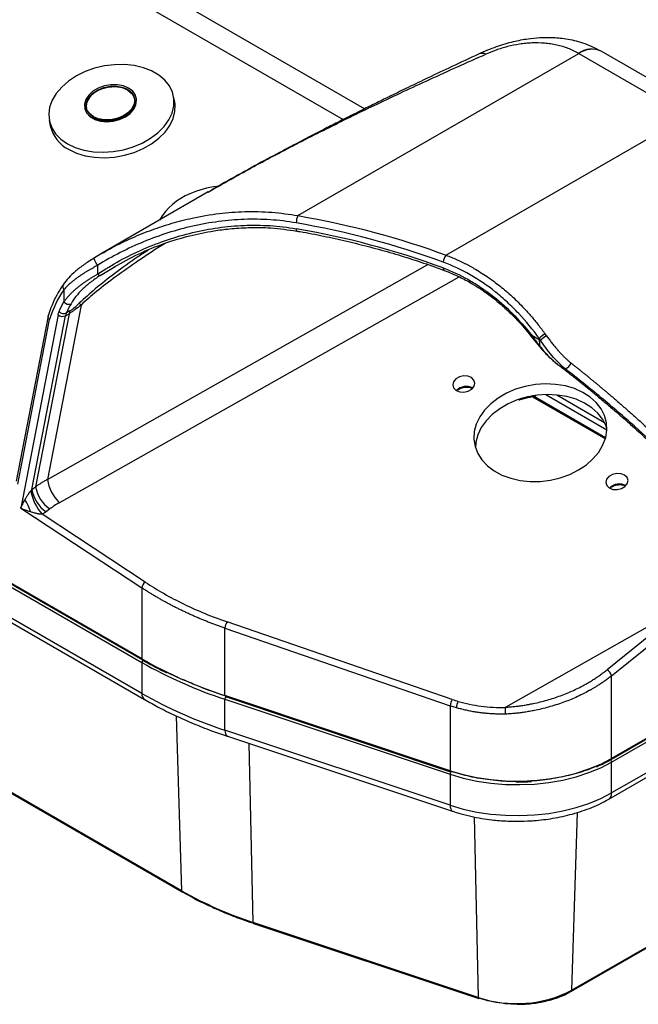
# Model space of a CAD drawing. Header units: millimetres. Extents: x 32 to 1437, y 32 to 1048.
# Tile 19 of 21: x 1135 to 1274, y 654 to 875. Entities that reach past the tile are written whole.
import ezdxf

# ---------------------------------------------------------------- set-up
doc = ezdxf.new("R2010")
doc.units = ezdxf.units.MM
doc.header["$LTSCALE"] = 5

msp = doc.modelspace()

# ---------------------------------------------------------------- linework, layer by layer
for p, q in [((1212.304192, 854.673218), (1083.848035, 928.829379)), ((1077.461691, 927.375178), (1207.537738, 852.283874)), ((1197.337333, 830.723097), (1260.354478, 867.10212)), ((1260.354478, 867.10212), (1260.376029, 867.089707)), ((1260.376029, 867.089707), (1284.685944, 853.055892)), ((1289.685537, 853.550973), (1265.375623, 867.584788)), ((1159.147387, 858.934854), (1160.229999, 857.96477)), ((1161.127523, 856.967495), (1161.099788, 857.111621)), ((1169.721743, 856.229927), (1169.485995, 857.454996)), ((1149.512388, 854.881786), (1149.540123, 854.73766)), ((1284.685944, 853.055892), (1230.604061, 821.835086)), ((1141.597677, 852.088274), (1141.833424, 850.863205)), ((1162.369756, 731.280057), (959.923281, 848.149919)), ((959.923281, 847.333378), (1162.369756, 730.463516)), ((960.026855, 847.920997), (1162.47333, 731.051134)), ((1162.369756, 723.522919), (959.923281, 840.392781)), ((960.544724, 839.019247), (1162.991198, 722.149385)), ((1177.233115, 836.023601), (1153.494518, 822.319601)), ((1177.245085, 836.002349), (1178.004184, 836.433906)), ((1153.8356, 822.515277), (1151.717938, 821.226484)), ((1153.512489, 822.288278), (1153.83069, 822.470325)), ((1141.171705, 771.516801), (1226.465263, 819.738582)), ((1152.46039, 817.62602), (1152.46039, 819.57758)), ((1153.039438, 817.305641), (1156.356287, 819.331871)), ((1143.83423, 766.300846), (1233.509474, 816.999869)), ((1144.874538, 814.084702), (1144.874538, 811.341507)), ((1148.725486, 810.662014), (1141.171705, 771.516801)), ((1146.031158, 808.719889), (1138.535628, 769.876547)), ((1145.238492, 808.262293), (1146.031158, 808.719889)), ((1146.223995, 809.347845), (1145.43133, 808.890249)), ((1141.347907, 808.195665), (1134.203544, 771.172139)), ((1134.533279, 770.454927), (1141.663239, 807.403814)), ((1143.557993, 808.445358), (1135.190422, 765.082916)), ((1137.709285, 769.244425), (1145.238492, 808.262293)), ((1249.604825, 803.701485), (1251.526658, 801.336926)), ((1251.480471, 803.161845), (1251.480471, 802.914509)), ((1251.480471, 803.161845), (1251.786512, 802.737835)), ((1251.786512, 802.737835), (1251.480471, 802.914509)), ((1171.28535, 679.254814), (968.838875, 796.124677)), ((968.942233, 795.909878), (1171.388708, 679.040016)), ((1257.330942, 796.330075), (1255.68873, 797.278104)), ((1249.940692, 790.098676), (1266.305131, 780.651686)), ((1266.37077, 780.884402), (1250.225756, 790.204721)), ((1250.230273, 790.26661), (1250.694191, 790.339623)), ((1252.996958, 790.564638), (1266.65032, 782.68272)), ((1255.412103, 790.476764), (1266.114693, 784.29829)), ((1137.709285, 769.244425), (1138.535628, 769.876547)), ((1135.190422, 765.082916), (1162.369756, 747.195272)), ((1141.708539, 764.901429), (1140.882195, 764.269308)), ((1163.098382, 748.504742), (1139.996635, 763.708787)), ((1162.369756, 747.195272), (1162.369756, 731.280057)), ((1267.613752, 708.716867), (1329.743522, 744.583619)), ((1329.847096, 744.812542), (1267.717326, 708.945789)), ((1267.717326, 708.129248), (1329.847096, 743.996001)), ((1181.009367, 738.155539), (1231.504122, 720.753978)), ((1181.009367, 723.023298), (1181.009367, 738.155539)), ((1231.98422, 722.173539), (1181.489464, 739.5751)), ((1277.933403, 739.633286), (1243.981229, 720.438)), ((1278.73906, 738.567069), (1266.702388, 728.838546)), ((1267.095884, 699.815117), (1329.225653, 735.68187)), ((1267.717326, 727.483946), (1279.753998, 737.21247)), ((1329.847096, 737.055404), (1267.717326, 701.188652)), ((1162.369756, 730.463516), (1162.369756, 723.522919)), ((1162.47333, 731.051134), (1162.482745, 731.046094)), ((1267.717326, 708.945789), (1267.717326, 727.483946)), ((1231.504122, 706.193536), (1181.009367, 723.023298)), ((1181.101268, 722.798924), (1231.596024, 705.969162)), ((1181.009367, 722.206757), (1231.504122, 705.376995)), ((1181.009367, 715.26616), (1181.009367, 722.206757)), ((1231.504122, 720.753978), (1231.504122, 706.193536)), ((1170.078222, 718.475363), (1171.28535, 679.254814)), ((1231.504122, 698.436398), (1181.009367, 715.26616)), ((1181.560776, 713.919917), (1232.055532, 697.090155)), ((1187.313643, 672.154786), (1186.436561, 712.294831)), ((1267.717326, 701.188652), (1267.717326, 708.129248)), ((1231.504122, 705.376995), (1231.504122, 698.436398)), ((1246.232238, 703.668987), (1246.504122, 703.661923)), ((1236.923751, 695.811358), (1237.808399, 655.325025)), ((1258.698374, 656.705748), (1329.313425, 697.47095)), ((1329.416783, 697.685748), (1258.801732, 656.920547)), ((1258.801732, 656.920547), (1260.029397, 696.808378)), ((1171.408171, 679.051543), (1173.763995, 677.727253)), ((1187.217291, 672.029297), (1187.420849, 671.959978)), ((1237.808399, 655.325025), (1187.313643, 672.154786)), ((1187.405393, 671.944509), (1237.900148, 655.114747)), ((1257.744919, 656.202848), (1258.686992, 656.712853))]:
    msp.add_line(p, q)
at = {"flags": 128}
for points in [[(1145.695907, 846.813758), (1147.434086, 845.986987), (1149.382251, 845.387734), (1151.489946, 845.031518), (1153.702582, 844.927567), (1155.962855, 845.078572), (1158.212223, 845.480622), (1160.39243, 846.123304), (1162.447008, 846.989974), (1164.322747, 848.058184), (1165.971064, 849.300269), (1167.34927, 850.68406), (1168.42167, 852.173717), (1169.160489, 853.730659), (1169.546591, 855.314561), (1169.569978, 856.884402), (1169.230044, 858.399523), (1168.535592, 859.820684), (1167.504608, 861.111077), (1166.163795, 862.237282), (1164.547879, 863.170131), (1162.698711, 863.885462), (1160.664184, 864.364751), (1158.49699, 864.595583), (1156.25326, 864.57198), (1153.991104, 864.294553), (1151.769111, 863.770487), (1149.64483, 863.013356), (1147.673279, 862.042769), (1145.905518, 860.883863), (1144.387334, 859.566653), (1143.158045, 858.125255), (1142.249489, 856.597001), (1141.685199, 855.02147), (1141.479788, 853.439468), (1141.638577, 851.891969), (1142.157453, 850.419052), (1143.022977, 849.058864), (1144.212733, 847.846634), (1145.695907, 846.813758)], [(1159.397002, 859.303145), (1158.230962, 859.798213), (1156.881141, 860.054418), (1155.432354, 860.055662), (1153.975632, 859.801866), (1152.602509, 859.308978), (1151.399261, 858.607968), (1150.441494, 857.742883), (1149.789387, 856.768078), (1149.483914, 855.744805), (1149.54427, 854.73736), (1149.966663, 853.809044), (1150.724551, 853.018187), (1151.770314, 852.414481), (1153.038242, 852.035859), (1154.448668, 851.906112), (1155.912969, 852.033391), (1157.339137, 852.4097), (1158.637561, 853.011394), (1159.726656, 853.800665), (1160.537991, 854.727922), (1161.020587, 855.734901), (1161.144119, 856.75833), (1160.900826, 857.733903), (1160.305995, 858.600322), (1159.397002, 859.303145)], [(1159.119652, 859.07898), (1159.996278, 858.392873), (1160.553275, 857.543472), (1160.752685, 856.588661), (1160.580919, 855.593509), (1160.049681, 854.625834), (1159.195175, 853.751581), (1158.075635, 853.03033), (1156.767355, 852.511233), (1155.359491, 852.229664), (1153.947989, 852.204813), (1152.629038, 852.438373), (1151.492524, 852.914427), (1150.615899, 853.600534), (1150.058901, 854.449935), (1149.859491, 855.404746), (1150.031258, 856.399898), (1150.562495, 857.367573), (1151.417001, 858.241826), (1152.536541, 858.963077), (1153.844822, 859.482175), (1155.252685, 859.763743), (1156.664188, 859.788594), (1157.983138, 859.555034), (1159.119652, 859.07898)], [(1159.147387, 858.934854), (1158.010873, 859.410908), (1156.691923, 859.644468), (1155.28042, 859.619617), (1153.872557, 859.338049), (1152.564276, 858.818951), (1151.444736, 858.0977), (1150.59023, 857.223448), (1150.058993, 856.255773), (1149.887226, 855.260621), (1149.932916, 854.813248)], [(1145.931655, 845.588689), (1147.669833, 844.761918), (1149.617998, 844.162665), (1151.725693, 843.806449), (1153.93833, 843.702498), (1156.198602, 843.853503), (1158.447971, 844.255553), (1160.628177, 844.898235), (1162.682756, 845.764905), (1164.558495, 846.833115), (1166.206812, 848.075201), (1167.585018, 849.458991), (1168.657418, 850.948648), (1169.396236, 852.50559), (1169.782339, 854.089492), (1169.805726, 855.659333), (1169.721743, 856.229927)], [(1149.540123, 854.73766), (1149.572005, 854.593235), (1149.994398, 853.664919), (1150.752286, 852.874062), (1151.798049, 852.270355), (1153.065977, 851.891734), (1154.476403, 851.761986), (1155.940704, 851.889265), (1157.366872, 852.265574), (1158.665296, 852.867268), (1159.754391, 853.65654), (1160.565726, 854.583796), (1161.048322, 855.590775), (1161.171854, 856.614204), (1161.127523, 856.967495)], [(1152.46039, 819.57758), (1152.273372, 819.807721), (1152.095297, 820.070827), (1151.938879, 820.348112), (1151.815288, 820.619777), (1151.733347, 820.866426), (1151.698908, 821.070446), (1151.71443, 821.21727), (1151.778804, 821.296414)], [(1249.617519, 803.691029), (1249.600292, 803.709374), (1249.602808, 803.761768), (1249.642161, 803.840637), (1249.716818, 803.942912)], [(1232.830371, 791.520379), (1233.646553, 791.192798), (1234.601598, 791.132274), (1235.550111, 791.348022), (1236.347688, 791.807196), (1236.872907, 792.43989), (1237.045806, 793.149784), (1236.840064, 793.828801), (1236.287002, 794.373568), (1235.470821, 794.701149), (1234.515775, 794.761673), (1233.567263, 794.545925), (1232.769685, 794.086751), (1232.244467, 793.454057), (1232.071568, 792.744163), (1232.27731, 792.065146), (1232.830371, 791.520379)], [(1241.363208, 773.44554), (1243.123278, 772.501937), (1245.085155, 771.78108), (1247.202853, 771.299866), (1249.426737, 771.069574), (1251.704681, 771.095601), (1253.98329, 771.377337), (1256.209157, 771.90818), (1258.330109, 772.675686), (1260.296433, 773.661866), (1262.062039, 774.843604), (1263.585544, 776.193202), (1264.831238, 777.679026), (1265.769923, 779.266249), (1266.379596, 780.91767), (1266.645968, 782.594578), (1266.562795, 784.25767), (1266.132027, 785.867964), (1265.36376, 787.387716), (1264.276002, 788.781304), (1262.894249, 790.016064), (1261.250888, 791.063053), (1259.384438, 791.897732), (1257.338648, 792.500537), (1255.161468, 792.857337), (1252.90393, 792.95977), (1250.618949, 792.805435), (1248.360083, 792.39795), (1246.180278, 791.746865), (1244.130626, 790.867442), (1242.259169, 789.780293), (1240.609774, 788.5109), (1239.2211, 787.089017), (1238.125697, 785.547972), (1237.349239, 783.923885), (1236.909928, 782.254823), (1236.818059, 780.579908), (1237.075786, 778.938399), (1237.677068, 777.36877), (1238.607811, 775.907814), (1239.8462, 774.589772), (1241.363208, 773.44554)], [(1246.664854, 789.404539), (1246.529993, 789.356292), (1244.480341, 788.476869), (1242.608885, 787.38972), (1240.95949, 786.120327), (1239.570816, 784.698444), (1238.475412, 783.157399), (1237.698955, 781.533311), (1237.259643, 779.86425), (1237.15816, 778.65208)], [(1266.65776, 782.967561), (1266.481742, 783.477391), (1265.713475, 784.997143), (1264.625717, 786.390731), (1263.243964, 787.62549), (1261.600604, 788.67248), (1259.734154, 789.507159), (1257.688363, 790.109963), (1255.511184, 790.466764), (1253.253646, 790.569197), (1251.102985, 790.431025)], [(1267.179202, 769.636646), (1267.995383, 769.309065), (1268.950429, 769.248541), (1269.898941, 769.464289), (1270.696519, 769.923463), (1271.221737, 770.556157), (1271.394636, 771.266051), (1271.188894, 771.945068), (1270.635833, 772.489835), (1269.819651, 772.817416), (1268.864606, 772.87794), (1267.916093, 772.662192), (1267.118516, 772.203018), (1266.593297, 771.570324), (1266.420398, 770.860431), (1266.626141, 770.181413), (1267.179202, 769.636646)], [(1181.009367, 715.26616), (1181.038189, 714.817081), (1181.123547, 714.442898), (1181.262162, 714.157991), (1181.448706, 713.973308), (1181.560776, 713.919917)], [(1231.504122, 706.193536), (1234.421722, 705.339969), (1237.482948, 704.674839), (1240.651413, 704.206052), (1243.88945, 703.939182), (1247.158569, 703.877401), (1250.419908, 704.021443), (1253.634699, 704.369596), (1256.764727, 704.917721), (1259.772783, 705.659303), (1262.623111, 706.585525), (1265.281827, 707.685379), (1267.717326, 708.945789)], [(1231.504122, 705.376995), (1234.421722, 704.523428), (1237.482948, 703.858298), (1240.651413, 703.389511), (1243.88945, 703.122641), (1247.158569, 703.06086), (1250.419908, 703.204902), (1253.634699, 703.553055), (1256.764727, 704.10118), (1259.772783, 704.842762), (1262.623111, 705.768985), (1265.281827, 706.868838), (1267.717326, 708.129248)], [(1231.504122, 698.436398), (1234.421722, 697.582831), (1237.482948, 696.917701), (1240.651413, 696.448915), (1243.88945, 696.182044), (1247.158569, 696.120263), (1250.419908, 696.264305), (1253.634699, 696.612458), (1256.764727, 697.160583), (1259.772783, 697.902165), (1262.623111, 698.828388), (1265.281827, 699.928241), (1267.717326, 701.188652)], [(1231.504122, 698.436398), (1231.532944, 697.98732), (1231.618303, 697.613137), (1231.756918, 697.328229), (1231.943462, 697.143546), (1232.064165, 697.087365)], [(1171.388708, 679.040016), (1171.393089, 679.037574), (1171.397183, 679.035445)], [(1187.313643, 672.154786), (1187.319899, 672.083448), (1187.335105, 672.024435), (1187.358703, 671.979915), (1187.389826, 671.951524), (1187.405393, 671.944509)], [(1237.808399, 655.325025), (1237.814654, 655.253687), (1237.829861, 655.194674), (1237.853459, 655.150154), (1237.884582, 655.121763), (1237.900148, 655.114747)]]:
    msp.add_lwpolyline(points, dxfattribs=at)
for centre, radius, start, end in [((1238.695802, 864.839673), 2.2697, 68.66553113, 112.43892957), ((1263.253199, 863.328588), 4.758374, 63.93642895, 127.530459), ((1263.307846, 862.974473), 5.052792, 65.84324207, 125.46721638), ((1157.771369, 856.22756), 3.036917, 12.63604708, 63.05744565), ((1149.545916, 852.626318), 7.911453, 192.87681831, 242.81667442), ((1181.487001, 816.80996), 20.570191, 96.39509398, 113.9000836), ((1178.257662, 822.77276), 13.82076, 111.67477647, 149.83957984), ((1201.100797, 829.068639), 4.111069, 156.26921608, 179.83887585), ((1165.469802, 645.01191), 186.747536, 69.79998578, 80.28289098), ((1197.564958, 827.649507), 0.588476, 167.81307396, 222.06837602), ((1165.469802, 643.705445), 186.747536, 69.79998578, 80.28289098), ((1232.271585, 820.223997), 2.318673, 135.9861433, 178.78521614), ((1153.056021, 818.019084), 0.713636, 213.42129872, 268.66849481), ((1230.467967, 818.869686), 0.523598, 169.32361797, 239.4584498), ((1145.5631, 814.760069), 0.964488, 148.65249016, 224.44572095), ((1145.927887, 812.183809), 1.348709, 218.64726964, 294.22840035), ((1164.967979, 800.24851), 21.362592, 149.9253574, 156.13852861), ((1135.473261, 797.573568), 18.626027, 44.64375562, 46.41136128), ((1144.842313, 810.173913), 1.412351, 222.26490062, 294.64829805), ((1148.094174, 807.728934), 2.905063, 156.43710074, 169.42068558), ((1148.886839, 808.18653), 2.905063, 156.43710074, 169.42068558), ((1144.54395, 809.691385), 1.588929, 231.64613151, 295.91985645), ((1256.082918, 798.516649), 6.539141, 120.01599981, 134.73513713), ((1184.865309, 754.806172), 83.99034, 35.63816848, 36.00366185), ((1259.602348, 802.878305), 8.121957, 179.74460535, 190.13879548), ((1256.59853, 797.73085), 6.944453, 120.00925722, 133.86248097), ((1251.741043, 801.267149), 0.225438, 126.41350842, 161.97582834), ((1256.171651, 798.755469), 2.688214, 295.54689179, 335.67428482), ((1255.692885, 797.34602), 0.068043, 182.25533573, 266.49872738), ((1235.091541, 789.304506), 3.095044, 61.36632526, 135.27914075), ((1253.482749, 770.034204), 20.535179, 96.65479808, 109.3908508), ((1150.983039, 773.237542), 9.961086, 189.94753937, 224.13724875), ((1148.185009, 770.859603), 10.87123, 189.97602822, 221.13034607), ((1145.17466, 770.506182), 7.571252, 189.59315965, 235.46270674), ((1146.001003, 771.138303), 7.571252, 189.59315965, 235.46270674), ((1269.440372, 767.420773), 3.095044, 61.36632527, 135.27914075), ((1130.689607, 762.687635), 6.885541, 13.16477402, 37.94160787), ((1164.348557, 746.95166), 1.99374, 128.83283464, 172.98159872), ((1183.676718, 738.044402), 2.669666, 145.01466285, 177.61409953), ((1162.607599, 731.249775), 0.239763, 172.7441705, 235.94364911), ((1212.621339, 819.555049), 101.57606, 240.34879284, 251.86754508), ((1163.137364, 730.428586), 0.768402, 122.60547834, 177.39452151), ((1212.621339, 818.738509), 101.57606, 240.34879284, 251.86754508), ((1265.521489, 726.89623), 2.273128, 14.98400703, 58.70101536), ((1163.7946, 723.340703), 1.436448, 172.71229695, 236.26190518), ((1212.621339, 811.797912), 101.57606, 240.34879284, 251.86754508), ((1181.226428, 722.981196), 0.221107, 169.02316422, 235.52397192), ((1182.103533, 722.176874), 1.094574, 147.11222574, 178.43559416), ((1234.171474, 720.642841), 2.669666, 145.01466285, 177.61409953), ((1235.790454, 720.23754), 2.885295, 148.51165696, 178.61095256), ((1266.949718, 708.094318), 0.768402, 2.60547849, 57.39452166), ((1267.480437, 708.915282), 0.238845, 303.22782851, 7.33843959), ((1231.721184, 706.151435), 0.221107, 169.02316422, 235.52397192), ((1232.541156, 705.359728), 1.037178, 139.36051522, 179.04605413), ((1231.622477, 706.128045), 0.16107, 260.54725164, 324.81718884), ((1266.292826, 701.006354), 1.436117, 303.68837055, 7.29266713), ((1171.528641, 679.239617), 0.243765, 176.42552622, 234.96706188), ((1214.496935, 755.162918), 87.345757, 240.34879284, 251.86754508), ((1246.401288, 681.172043), 27.237953, 251.61051909, 297.08188561), ((1258.571434, 656.899465), 0.231261, 301.85617379, 5.23031788), ((1237.926131, 655.274756), 0.162105, 260.77673324, 324.58770724)]:
    msp.add_arc(centre, radius, start, end)
for points, knots in [([(1265.345506, 867.602128), (1264.004484, 868.268364), (1261.534091, 869.495687), (1257.704511, 870.359567), (1254.453017, 870.663269), (1251.598029, 870.620639), (1248.738857, 870.331259), (1245.445853, 869.697637), (1242.385538, 868.786786), (1239.78519, 867.813148), (1238.500668, 867.238122), (1237.839191, 866.942007)], [0, 0, 0, 0, 0.1634122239, 0.3010334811, 0.4149180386, 0.5053083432, 0.5962408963, 0.7104119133, 0.8463321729, 0.9208671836, 1, 1, 1, 1]), ([(1260.354478, 867.10212), (1259.981825, 867.316449), (1259.595186, 867.51858), (1258.797485, 867.895329), (1258.390862, 868.067925), (1257.14806, 868.540108), (1256.289161, 868.794315), (1254.953019, 869.087275), (1254.497519, 869.170427), (1253.580413, 869.305383), (1253.120025, 869.357186), (1251.732954, 869.468222), (1250.800432, 869.483304), (1249.387199, 869.423595), (1248.912641, 869.389667), (1247.977467, 869.297086), (1247.514521, 869.238404), (1246.138836, 869.028549), (1245.239176, 868.843769), (1243.914294, 868.508569), (1243.47888, 868.38754), (1242.633244, 868.132901), (1242.22096, 867.99878), (1241.014022, 867.578828), (1240.249127, 867.275609), (1239.521545, 866.953837)], [0, 0, 0, 0, 0.0625, 0.0625, 0.125, 0.125, 0.25, 0.25, 0.3125, 0.3125, 0.375, 0.375, 0.5, 0.5, 0.5625, 0.5625, 0.625, 0.625, 0.75, 0.75, 0.8125, 0.8125, 0.875, 0.875, 1, 1, 1, 1]), ([(1237.829417, 866.937507), (1235.834823, 866.00623), (1232.096281, 864.260704), (1226.841714, 861.763597), (1222.300178, 859.579947), (1218.440692, 857.702696), (1215.053398, 856.038755), (1212.224047, 854.635938), (1209.923252, 853.485891), (1208.025538, 852.531604), (1205.842288, 851.427361), (1203.002969, 849.979339), (1199.317332, 848.076813), (1194.891493, 845.7596), (1189.64346, 842.95665), (1183.912139, 839.828867), (1179.942843, 837.565295), (1177.992982, 836.453347)], [0, 0, 0, 0, 0.1004492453, 0.188275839, 0.2640685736, 0.3283840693, 0.3817320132, 0.4336731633, 0.4698995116, 0.4966846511, 0.528324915, 0.5787484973, 0.6382053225, 0.7116632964, 0.8003415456, 0.9019205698, 1, 1, 1, 1]), ([(1178.004184, 836.433906), (1179.946396, 837.548223), (1185.131553, 840.523135), (1193.943333, 845.211979), (1204.382142, 850.545191), (1215.462835, 855.941845), (1227.169027, 861.434178), (1235.295238, 865.065333), (1239.521545, 866.953837)], [0, 0, 0, 0, 0.0953737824, 0.2546210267, 0.4301543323, 0.6042326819, 0.7941680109, 1, 1, 1, 1]), ([(1149.939541, 855.652852), (1149.951516, 855.783642), (1149.986944, 856.170575), (1150.385769, 857.030649), (1151.34596, 858.151733), (1152.807601, 858.998512), (1154.164458, 859.444886), (1155.280748, 859.647069), (1156.395084, 859.685685), (1157.776346, 859.547185), (1158.607249, 859.176089), (1159.147387, 858.934854)], [0, 0, 0, 0, 0.0458935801, 0.1357733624, 0.3027376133, 0.4697018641, 0.5595816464, 0.6513688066, 0.7431559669, 0.8330357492, 1, 1, 1, 1]), ([(1151.520259, 852.770302), (1151.08707, 853.094725), (1150.420687, 853.593791), (1150.012361, 854.379085), (1149.965106, 854.759811), (1149.948865, 854.890663)], [0, 0, 0, 0, 0.5493841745, 0.8451273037, 1, 1, 1, 1]), ([(1160.696684, 856.947121), (1160.733332, 856.780811), (1160.82535, 856.363228), (1160.709007, 855.662965), (1160.298866, 854.675563), (1159.315912, 853.553064), (1157.860822, 852.706692), (1156.503032, 852.26026), (1155.386941, 852.05809), (1154.272552, 852.01947), (1152.891306, 852.157971), (1152.060399, 852.529067), (1151.520259, 852.770302)], [0, 0, 0, 0, 0.0548967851, 0.1378386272, 0.2190569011, 0.3699311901, 0.520805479, 0.6020237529, 0.684965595, 0.7679074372, 0.849125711, 1, 1, 1, 1]), ([(1153.83069, 822.470325), (1154.457742, 822.83642), (1156.528567, 824.045442), (1160.154513, 825.759878), (1164.617271, 827.576109), (1169.092922, 829.042265), (1174.097423, 830.32063), (1179.554645, 831.25259), (1185.542815, 831.697051), (1191.445245, 831.602982), (1195.404205, 831.011777), (1197.337333, 830.723097)], [0, 0, 0, 0, 0.0486180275, 0.1605599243, 0.2673238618, 0.3698020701, 0.4739167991, 0.6107010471, 0.7369918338, 0.871575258, 1, 1, 1, 1]), ([(1196.989744, 829.0802), (1195.036455, 829.42145), (1193.090225, 829.650249), (1189.209328, 829.905325), (1187.274644, 829.93152), (1183.415254, 829.795728), (1181.490552, 829.6337), (1178.61051, 829.25585), (1177.651671, 829.10739), (1175.736344, 828.766022), (1174.778336, 828.572768), (1170.011419, 827.499927), (1166.327937, 826.318701), (1160.984885, 824.116583), (1159.234594, 823.310127), (1155.797969, 821.553171), (1154.111573, 820.602708), (1152.46039, 819.57758)], [0, 0, 0, 0, 0.125, 0.125, 0.25, 0.25, 0.375, 0.375, 0.4375, 0.4375, 0.5, 0.5, 0.75, 0.75, 0.875, 0.875, 1, 1, 1, 1]), ([(1152.46039, 817.62602), (1154.076657, 818.703273), (1155.751936, 819.712049), (1159.169113, 821.570697), (1160.912895, 822.422371), (1166.243169, 824.747095), (1169.926949, 825.992956), (1175.655248, 827.358243), (1177.575617, 827.722761), (1181.423672, 828.264593), (1183.353655, 828.442467), (1187.226128, 828.603564), (1189.168611, 828.586834), (1193.067775, 828.343543), (1195.024474, 828.117078), (1196.989744, 827.773735)], [0, 0, 0, 0, 0.125, 0.125, 0.25, 0.25, 0.5, 0.5, 0.625, 0.625, 0.75, 0.75, 0.875, 0.875, 1, 1, 1, 1]), ([(1156.187808, 819.255386), (1158.00761, 820.256881), (1161.620641, 822.245247), (1167.348375, 824.536704), (1172.0929, 825.972094), (1175.798307, 826.823133), (1178.767019, 827.368243), (1182.261853, 827.826093), (1186.519634, 828.094953), (1191.578381, 828.041014), (1195.190518, 827.529457), (1197.131459, 827.254577)], [0, 0, 0, 0, 0.14963158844, 0.29707823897, 0.43458874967, 0.49901966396, 0.56481183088, 0.64694186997, 0.74647628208, 0.86377190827, 1, 1, 1, 1]), ([(1197.127097, 827.24711), (1197.373355, 827.206728), (1199.387795, 826.876395), (1203.130191, 826.130167), (1208.354553, 824.995112), (1213.536127, 823.705348), (1218.662882, 822.281233), (1223.699476, 820.709687), (1227.542748, 819.416884), (1229.655614, 818.60778), (1230.169884, 818.410845)], [0, 0, 0, 0, 0.021007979, 0.1718499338, 0.3247092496, 0.4791692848, 0.6349105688, 0.7916846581, 0.9492962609, 1, 1, 1, 1]), ([(1167.676755, 824.550484), (1167.603021, 824.505159), (1165.547816, 823.2418), (1161.794056, 820.750093), (1156.693732, 817.183009), (1152.373901, 813.906779), (1149.870978, 811.680772), (1148.725486, 810.662014)], [0, 0, 0, 0, 0.01130498, 0.3151098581, 0.58003279, 0.807797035, 1, 1, 1, 1]), ([(1163.823188, 823.004528), (1163.038941, 822.490978), (1160.487565, 820.820254), (1156.485739, 817.922855), (1152.044139, 814.489957), (1149.491133, 812.144608), (1148.315458, 811.06456)], [0, 0, 0, 0, 0.1455444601, 0.4734971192, 0.7575420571, 1, 1, 1, 1]), ([(1230.604061, 821.835086), (1230.798163, 821.761031), (1231.186126, 821.613012), (1231.765159, 821.379397), (1232.341479, 821.137546), (1232.914821, 820.886675), (1233.485144, 820.62707), (1234.052347, 820.358732), (1234.616343, 820.081742), (1235.177044, 819.796159), (1235.73436, 819.502051), (1236.28821, 819.199482), (1237.663981, 818.422064), (1239.833061, 817.060607), (1242.697954, 814.941804), (1245.454186, 812.571339), (1247.479091, 810.564891), (1248.869447, 809.057124), (1249.673094, 808.147221), (1250.470882, 807.204416), (1251.261405, 806.228189), (1252.04543, 805.220184), (1252.555182, 804.527473), (1252.811766, 804.178798)], [0, 0, 0, 0, 0.0228476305, 0.0456669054, 0.0684584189, 0.0912227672, 0.1139605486, 0.1366723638, 0.1593588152, 0.1820205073, 0.2046580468, 0.2272720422, 0.2498631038, 0.3741039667, 0.4993039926, 0.6231091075, 0.7497662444, 0.7900506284, 0.8309006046, 0.8723184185, 0.9143062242, 0.9568660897, 1, 1, 1, 1]), ([(1151.717938, 821.226484), (1150.928772, 820.723474), (1149.348367, 819.716133), (1147.455311, 818.235167), (1145.890621, 816.758618), (1145.123279, 815.760941), (1144.739464, 815.261916)], [0, 0, 0, 0, 0.2508114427, 0.5022816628, 0.7510479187, 1, 1, 1, 1]), ([(1152.46039, 819.57758), (1152.367327, 819.526732), (1152.180338, 819.424566), (1151.902434, 819.271115), (1151.625086, 819.116601), (1151.34877, 818.961023), (1151.073622, 818.804332), (1150.799867, 818.646486), (1150.527702, 818.487438), (1150.257323, 818.327138), (1149.988925, 818.165535), (1149.722696, 818.002573), (1149.458821, 817.838193), (1149.197481, 817.672336), (1148.93885, 817.504939), (1148.683102, 817.335936), (1148.430402, 817.165259), (1148.180912, 816.992839), (1147.846723, 816.756254), (1147.435517, 816.453635), (1146.959212, 816.082721), (1146.501028, 815.703144), (1146.06177, 815.314136), (1145.642963, 814.914807), (1145.242833, 814.504638), (1144.998182, 814.225683), (1144.874538, 814.084702)], [0, 0, 0, 0, 0.0271130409, 0.0544777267, 0.0821028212, 0.1099968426, 0.1381680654, 0.1666245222, 0.1953740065, 0.2244240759, 0.2537820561, 0.2834550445, 0.3134499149, 0.3437733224, 0.374431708, 0.4054313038, 0.4367781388, 0.4684780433, 0.5005366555, 0.5673785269, 0.6356584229, 0.705418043, 0.7766964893, 0.8495304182, 0.9239541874, 1, 1, 1, 1]), ([(1251.480471, 803.161845), (1250.040175, 805.154545), (1248.507111, 807.019978), (1246.059455, 809.624741), (1245.218812, 810.460659), (1243.91888, 811.664667), (1243.479069, 812.057684), (1242.586075, 812.826755), (1242.132019, 813.203466), (1239.845532, 815.029428), (1237.955261, 816.315595), (1234.049718, 818.549874), (1232.034414, 819.497978), (1229.953433, 820.273154)], [0, 0, 0, 0, 0.25, 0.25, 0.375, 0.375, 0.4375, 0.4375, 0.5, 0.5, 0.75, 0.75, 1, 1, 1, 1]), ([(1144.874538, 811.341507), (1144.942444, 811.438127), (1145.077486, 811.630271), (1145.291797, 811.914315), (1145.513284, 812.193445), (1145.742825, 812.467686), (1145.980151, 812.737298), (1146.225273, 813.002485), (1146.478112, 813.263472), (1146.738588, 813.520478), (1147.0066, 813.773729), (1147.282032, 814.023451), (1147.564749, 814.269873), (1147.908471, 814.558473), (1148.318244, 814.887244), (1148.800342, 815.254306), (1149.294899, 815.613109), (1149.800786, 815.964247), (1150.316824, 816.308301), (1150.841631, 816.645808), (1151.37416, 816.977304), (1151.911763, 817.303181), (1152.27865, 817.519075), (1152.46039, 817.62602)], [0, 0, 0, 0, 0.04420636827, 0.08791182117, 0.13112364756, 0.17384938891, 0.21609684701, 0.25787409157, 0.29918946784, 0.34005160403, 0.38046941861, 0.42045212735, 0.46000925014, 0.49915061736, 0.55972123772, 0.61894493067, 0.6768668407, 0.7335352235, 0.78900160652, 0.84332093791, 0.89655171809, 0.94875610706, 1, 1, 1, 1]), ([(1153.039438, 817.305641), (1152.226576, 816.769495), (1151.493591, 816.248587), (1150.48781, 815.46301), (1150.167745, 815.200037), (1149.559969, 814.672485), (1149.275277, 814.410613), (1148.470963, 813.625765), (1148.000748, 813.103355), (1147.165638, 812.042689), (1146.800624, 811.503797), (1146.481363, 810.953898)], [0, 0, 0, 0, 0.25, 0.25, 0.375, 0.375, 0.5, 0.5, 0.75, 0.75, 1, 1, 1, 1]), ([(1229.953433, 818.966688), (1231.832453, 818.266744), (1233.662876, 817.419749), (1236.337932, 815.929801), (1237.217843, 815.396465), (1238.954321, 814.25526), (1239.81259, 813.645771), (1242.316207, 811.73197), (1243.902513, 810.33567), (1246.922507, 807.312547), (1248.356197, 805.685681), (1249.716818, 803.942912)], [0, 0, 0, 0, 0.25, 0.25, 0.375, 0.375, 0.5, 0.5, 0.75, 0.75, 1, 1, 1, 1]), ([(1230.185999, 818.423951), (1231.336225, 817.959292), (1233.410117, 817.121497), (1236.098264, 815.669482), (1238.121912, 814.41506), (1239.854782, 813.218234), (1241.707783, 811.812414), (1244.005271, 809.84411), (1246.763004, 807.146661), (1248.598615, 804.921326), (1249.604825, 803.701485)], [0, 0, 0, 0, 0.1582050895, 0.2852486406, 0.3818838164, 0.4528395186, 0.543311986, 0.6642359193, 0.8159473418, 1, 1, 1, 1]), ([(1144.766537, 815.244165), (1144.57227, 814.984449), (1143.909733, 814.098701), (1142.974579, 812.365504), (1142.023079, 810.283568), (1141.567922, 808.822703), (1141.373444, 808.198509)], [0, 0, 0, 0, 0.13113022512, 0.44721255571, 0.76380669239, 1, 1, 1, 1]), ([(1148.725486, 810.662014), (1148.288099, 810.308316), (1147.846491, 809.959216), (1147.163081, 809.456318), (1146.930053, 809.291371), (1146.475207, 808.987496), (1146.251238, 808.846939), (1146.031158, 808.719889)], [0, 0, 0, 0, 0.5, 0.5, 0.75, 0.75, 1, 1, 1, 1]), ([(1146.223995, 809.347845), (1146.389056, 809.443132), (1146.558963, 809.555806), (1146.907275, 809.810557), (1147.087365, 809.954124), (1147.619258, 810.402993), (1147.967993, 810.72851), (1148.315458, 811.06456)], [0, 0, 0, 0, 0.25, 0.25, 0.5, 0.5, 1, 1, 1, 1]), ([(1141.663239, 807.403814), (1141.567942, 807.505477), (1141.402717, 807.68174), (1141.310677, 807.968186), (1141.346447, 808.124236), (1141.363971, 808.200686)], [0, 0, 0, 0, 0.41008357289, 0.71099762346, 1, 1, 1, 1]), ([(1249.716818, 803.942912), (1249.821371, 803.799342), (1250.029416, 803.513659), (1250.343695, 803.088455), (1250.657971, 802.668952), (1250.972925, 802.255699), (1251.288372, 801.848779), (1251.501292, 801.581529), (1251.607221, 801.44857)], [0, 0, 0, 0, 0.1709097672, 0.3400839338, 0.507553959, 0.673347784, 0.83748966, 1, 1, 1, 1]), ([(1257.330942, 796.330075), (1256.782022, 796.766193), (1256.262594, 797.238344), (1255.266481, 798.235836), (1254.789915, 798.76138), (1253.86953, 799.854519), (1253.427765, 800.420044), (1252.582815, 801.56587), (1252.177822, 802.148406), (1251.786512, 802.737835)], [0, 0, 0, 0, 0.25, 0.25, 0.5, 0.5, 0.75, 0.75, 1, 1, 1, 1]), ([(1253.125332, 803.744361), (1253.219544, 803.613644), (1253.406624, 803.354074), (1253.69052, 802.969584), (1253.974321, 802.59243), (1254.258453, 802.222859), (1254.542881, 801.860949), (1254.827695, 801.50682), (1255.112953, 801.160575), (1255.398719, 800.822313), (1255.750298, 800.416928), (1256.168924, 799.951524), (1256.65706, 799.435468), (1257.145461, 798.946426), (1257.63479, 798.485417), (1258.124452, 798.050716), (1258.456679, 797.781467), (1258.621201, 797.648131)], [0, 0, 0, 0, 0.0588208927, 0.1168031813, 0.17396666, 0.2303319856, 0.2859207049, 0.3407552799, 0.3948591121, 0.4482565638, 0.5009729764, 0.5890706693, 0.6749909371, 0.7588806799, 0.84089771, 0.9212108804, 1, 1, 1, 1]), ([(1251.526658, 801.336926), (1252.162866, 800.609668), (1253.443279, 799.14601), (1254.905357, 797.91871), (1255.64096, 797.301228)], [0, 0, 0, 0, 0.4968777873, 1, 1, 1, 1]), ([(1251.607221, 801.44857), (1251.70298, 801.330325), (1251.893342, 801.095264), (1252.182292, 800.749125), (1252.471542, 800.410755), (1252.761447, 800.080656), (1253.051903, 799.75897), (1253.342919, 799.445933), (1253.634467, 799.141751), (1253.926522, 798.846636), (1254.219045, 798.560792), (1254.512004, 798.284435), (1254.805327, 798.01771), (1255.099048, 797.761014), (1255.392786, 797.513798), (1255.590453, 797.356374), (1255.68873, 797.278104)], [0, 0, 0, 0, 0.0771235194, 0.1533155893, 0.2285886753, 0.3029557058, 0.3764300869, 0.4490257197, 0.5207570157, 0.5916389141, 0.6616868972, 0.730917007, 0.7993458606, 0.8669906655, 0.9338692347, 1, 1, 1, 1]), ([(1258.621201, 797.648131), (1258.811053, 797.497491), (1259.192354, 797.194941), (1259.762984, 796.739668), (1260.335507, 796.28101), (1260.909516, 795.819063), (1261.484936, 795.353892), (1262.061598, 794.885577), (1262.639359, 794.414197), (1263.218065, 793.939839), (1263.797563, 793.462592), (1264.377698, 792.982551), (1264.958315, 792.499814), (1265.539255, 792.014484), (1266.120362, 791.526667), (1267.145849, 790.661621), (1268.618734, 789.406202), (1270.523501, 787.7548), (1272.438023, 786.064294), (1274.854348, 783.888913), (1277.794211, 781.167013), (1280.434435, 778.610787), (1282.468034, 776.570714), (1283.574165, 775.430765), (1284.415108, 774.547265), (1285.007047, 773.917537), (1285.686353, 773.184241), (1286.149887, 772.671585), (1286.398228, 772.396927)], [0, 0, 0, 0, 0.0161056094, 0.0323467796, 0.0487239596, 0.0652375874, 0.0818880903, 0.098675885, 0.1156013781, 0.1326649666, 0.1498670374, 0.1672079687, 0.1846881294, 0.2023078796, 0.2200675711, 0.2379675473, 0.297074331, 0.3585506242, 0.4224058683, 0.4886484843, 0.60936868, 0.7452697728, 0.8056835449, 0.8733793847, 0.8971097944, 0.9261234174, 0.9604201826, 1, 1, 1, 1]), ([(1255.68873, 797.278104), (1255.873149, 797.135795), (1256.242263, 796.850964), (1256.793123, 796.423633), (1257.3424, 795.995874), (1257.889867, 795.5677), (1258.435584, 795.139108), (1258.979536, 794.710099), (1259.521726, 794.280672), (1260.062154, 793.850828), (1260.60082, 793.420566), (1261.137723, 792.989887), (1261.672864, 792.558791), (1262.206242, 792.127277), (1262.737858, 791.695347), (1263.267713, 791.262997), (1264.296378, 790.420017), (1265.804841, 789.1708), (1267.755572, 787.527553), (1269.658514, 785.896112), (1272.133655, 783.73523), (1275.081025, 781.08739), (1277.545496, 778.777713), (1279.133298, 777.245227), (1279.965331, 776.430911), (1280.770864, 775.63088), (1281.5501, 774.845009), (1282.302346, 774.073702), (1283.030177, 773.31547), (1283.492042, 772.823105), (1283.723256, 772.576623)], [0, 0, 0, 0, 0.0155292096, 0.0310817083, 0.0466603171, 0.0622678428, 0.0779070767, 0.093580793, 0.1092917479, 0.1250426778, 0.1408362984, 0.1566753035, 0.1725623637, 0.1885001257, 0.2044912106, 0.2205382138, 0.2366437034, 0.2986126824, 0.3609524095, 0.4238015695, 0.487295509, 0.6152915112, 0.7446275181, 0.7810533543, 0.8174624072, 0.8538759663, 0.8903153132, 0.9268016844, 0.9633562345, 1, 1, 1, 1]), ([(1284.854627, 771.923496), (1283.25712, 773.63584), (1281.432693, 775.479142), (1277.401241, 779.355693), (1275.19434, 781.388821), (1270.484498, 785.565265), (1267.98168, 787.708473), (1262.778135, 792.021039), (1260.077509, 794.190312), (1257.330942, 796.330075)], [0, 0, 0, 0, 0.25, 0.25, 0.5, 0.5, 0.75, 0.75, 1, 1, 1, 1]), ([(1232.988209, 791.457678), (1233.108056, 791.556325), (1233.339559, 791.746876), (1233.894944, 792.032071), (1234.658489, 792.249304), (1235.410519, 792.262329), (1235.986695, 792.159925), (1236.302993, 792.073069), (1236.461962, 791.9787), (1236.486982, 791.963848)], [0, 0, 0, 0, 0.1366933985, 0.2640439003, 0.4993772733, 0.7341842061, 0.8248670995, 0.972436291, 1, 1, 1, 1]), ([(1246.967163, 789.360352), (1247.053456, 789.391738), (1247.527651, 789.56421), (1248.709487, 789.889276), (1249.827748, 790.090031), (1250.531871, 790.216438)], [0, 0, 0, 0, 0.0761152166, 0.4182682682, 1, 1, 1, 1]), ([(1141.171705, 771.516801), (1141.049273, 771.451165), (1140.806118, 771.320811), (1140.450908, 771.119837), (1140.105872, 770.916974), (1139.77142, 770.712023), (1139.447294, 770.505432), (1139.133564, 770.297353), (1138.82959, 770.088443), (1138.633114, 769.946817), (1138.535628, 769.876547)], [0, 0, 0, 0, 0.13141329, 0.260993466, 0.3887408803, 0.5146559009, 0.6387389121, 0.7609903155, 0.8814105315, 1, 1, 1, 1]), ([(1136.119805, 766.921266), (1136.172584, 767.015886), (1136.273538, 767.196874), (1136.426176, 767.460014), (1136.574197, 767.707476), (1136.716617, 767.937627), (1136.851453, 768.147136), (1136.975162, 768.330887), (1137.088735, 768.492729), (1137.19541, 768.637847), (1137.295203, 768.766006), (1137.38682, 768.877371), (1137.449488, 768.945263), (1137.478148, 768.976313)], [0, 0, 0, 0, 0.1457040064, 0.2786981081, 0.3990118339, 0.5165983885, 0.6189577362, 0.70445142, 0.7808816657, 0.8483879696, 0.9071733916, 0.9575465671, 1, 1, 1, 1]), ([(1137.478148, 768.976313), (1137.520236, 769.021469), (1137.60039, 769.107465), (1137.674221, 769.200325), (1137.709285, 769.244425)], [0, 0, 0, 0, 0.5250845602, 1, 1, 1, 1]), ([(1267.304727, 769.538365), (1267.312744, 769.548277), (1267.410237, 769.668808), (1267.697075, 769.857885), (1268.237718, 770.15019), (1269.009389, 770.364938), (1269.759161, 770.378654), (1270.335579, 770.276175), (1270.651821, 770.189337), (1270.810793, 770.094968), (1270.835813, 770.080115)], [0, 0, 0, 0, 0.0123152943, 0.1497547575, 0.2751785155, 0.5069514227, 0.7382058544, 0.8275167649, 0.972853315, 1, 1, 1, 1]), ([(1135.190422, 765.082916), (1135.235412, 765.179564), (1135.319212, 765.359578), (1135.441392, 765.612927), (1135.546897, 765.827694), (1135.692101, 766.117593), (1135.876521, 766.475165), (1136.043025, 766.780477), (1136.119805, 766.921266)], [0, 0, 0, 0, 0.162643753, 0.3029385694, 0.420884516, 0.5164818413, 0.7770340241, 1, 1, 1, 1]), ([(1137.39419, 764.255833), (1137.28297, 764.292354), (1137.047668, 764.369618), (1136.683225, 764.497161), (1136.273539, 764.64719), (1135.767936, 764.842092), (1135.403932, 764.993882), (1135.190422, 765.082916)], [0, 0, 0, 0, 0.144467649, 0.3056411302, 0.4835291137, 0.6970584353, 1, 1, 1, 1]), ([(1139.996635, 763.708787), (1139.96977, 763.707662), (1139.912805, 763.705277), (1139.823664, 763.706999), (1139.726077, 763.712106), (1139.620153, 763.721185), (1139.505946, 763.734105), (1139.383542, 763.750971), (1139.253026, 763.77182), (1139.114493, 763.796731), (1138.922891, 763.834661), (1138.670296, 763.891363), (1138.314153, 763.981203), (1137.881408, 764.1021), (1137.564173, 764.202198), (1137.39419, 764.255833)], [0, 0, 0, 0, 0.0265877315, 0.0563772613, 0.0895396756, 0.126198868, 0.1664464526, 0.2103515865, 0.2579674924, 0.3093358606, 0.3644898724, 0.474457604, 0.6010196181, 0.7862152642, 1, 1, 1, 1]), ([(1181.009367, 738.155539), (1180.728675, 738.253097), (1180.167089, 738.448282), (1179.331232, 738.750253), (1178.499904, 739.059054), (1177.673698, 739.375317), (1176.852592, 739.698842), (1176.036731, 740.029649), (1175.226212, 740.367701), (1174.421146, 740.712973), (1173.621639, 741.065437), (1172.827801, 741.425065), (1172.039736, 741.791828), (1171.257552, 742.165695), (1170.481355, 742.546637), (1169.711251, 742.93462), (1168.947344, 743.329615), (1168.189741, 743.731586), (1167.438545, 744.140502), (1166.693861, 744.556327), (1165.955789, 744.979024), (1165.224446, 745.408569), (1164.499884, 745.844883), (1163.782394, 746.288082), (1163.07137, 746.737558), (1162.603692, 747.042658), (1162.369756, 747.195272)], [0, 0, 0, 0, 0.04130564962, 0.08264094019, 0.12400611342, 0.16540141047, 0.20682707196, 0.24828333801, 0.2897704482, 0.33128864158, 0.37283815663, 0.41441923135, 0.45603210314, 0.4976770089, 0.53935418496, 0.5810638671, 0.62280629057, 0.66458169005, 0.70639029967, 0.74823235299, 0.79010808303, 0.83201772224, 0.87396150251, 0.91593965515, 0.95795241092, 1, 1, 1, 1]), ([(1163.098382, 748.504742), (1165.838167, 746.701596), (1168.757498, 745.046693), (1174.905401, 742.061628), (1178.133928, 740.731488), (1181.489464, 739.5751)], [0, 0, 0, 0, 0.5, 0.5, 1, 1, 1, 1]), ([(1162.488613, 731.060137), (1163.44149, 730.512344), (1165.217605, 729.491284), (1167.133735, 728.55972), (1168.021872, 728.127935)], [0, 0, 0, 0, 0.5364947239, 1, 1, 1, 1]), ([(1170.538165, 727.118902), (1169.83008, 727.408057), (1169.036922, 727.731952), (1168.325315, 728.111952), (1168.248989, 728.152711)], [0, 0, 0, 0, 0.89274124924, 1, 1, 1, 1]), ([(1267.717326, 727.483946), (1267.583935, 727.378359), (1267.321667, 727.170758), (1266.926131, 726.870082), (1266.538569, 726.583668), (1266.159139, 726.311525), (1265.788748, 726.053197), (1265.428052, 725.808347), (1265.077717, 725.576616), (1264.738353, 725.357657), (1264.41053, 725.151127), (1264.094782, 724.956692), (1263.791602, 724.774029), (1263.50145, 724.602824), (1263.224752, 724.442775), (1262.961895, 724.293586), (1261.81872, 723.656402), (1259.81199, 722.657051), (1256.741932, 721.416582), (1253.635742, 720.425331), (1251.104104, 719.820383), (1249.313793, 719.483286), (1248.222438, 719.305634), (1247.142255, 719.15669), (1246.074731, 719.036281), (1245.021007, 718.941234), (1244.324424, 718.899667), (1243.978476, 718.879023)], [0, 0, 0, 0, 0.0216634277, 0.0425936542, 0.062790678, 0.0822544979, 0.1009851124, 0.1189825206, 0.1362467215, 0.1527777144, 0.1685754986, 0.183640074, 0.1979714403, 0.211569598, 0.2244345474, 0.2365662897, 0.2479648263, 0.3816552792, 0.5014031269, 0.6316778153, 0.7540914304, 0.7964248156, 0.8382176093, 0.8794706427, 0.92018478, 0.9603609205, 1, 1, 1, 1]), ([(1243.981229, 720.438), (1244.152627, 720.448655), (1244.495211, 720.469952), (1245.009388, 720.509976), (1245.5233, 720.555889), (1246.036998, 720.60827), (1246.550469, 720.666964), (1247.063716, 720.732013), (1247.576738, 720.803405), (1248.089535, 720.881144), (1248.602107, 720.965228), (1249.114452, 721.055658), (1249.62658, 721.152436), (1251.013228, 721.43176), (1253.257707, 721.984786), (1256.282234, 722.976455), (1259.188541, 724.177944), (1261.321042, 725.263976), (1262.766729, 726.099813), (1263.60109, 726.612797), (1264.412465, 727.142916), (1265.20026, 727.690541), (1265.9668, 728.254318), (1266.456977, 728.643632), (1266.702388, 728.838546)], [0, 0, 0, 0, 0.0205060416, 0.0409868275, 0.0614488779, 0.0818987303, 0.1023429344, 0.122788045, 0.1432406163, 0.1637071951, 0.1841943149, 0.2047084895, 0.2252562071, 0.2458439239, 0.3720410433, 0.4984979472, 0.6251375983, 0.7519606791, 0.7933674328, 0.8346795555, 0.8759478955, 0.9172234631, 0.9585572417, 1, 1, 1, 1]), ([(1181.018348, 722.953635), (1178.862708, 723.697143), (1175.587705, 724.826732), (1172.598641, 726.192071), (1171.57701, 726.65873)], [0, 0, 0, 0, 0.658210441, 1, 1, 1, 1]), ([(1163.004877, 722.157854), (1164.005312, 721.589261), (1166.208894, 720.336865), (1169.837595, 718.550233), (1173.834223, 716.780397), (1177.740831, 715.229237), (1180.376089, 714.33511), (1181.57017, 713.929965)], [0, 0, 0, 0, 0.1786908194, 0.3935885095, 0.6082021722, 0.822469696, 1, 1, 1, 1]), ([(1232.906006, 720.307483), (1232.748485, 720.354501), (1232.433416, 720.448545), (1231.966018, 720.597409), (1231.658097, 720.701785), (1231.504122, 720.753978)], [0, 0, 0, 0, 0.3332744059, 0.6666060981, 1, 1, 1, 1]), ([(1243.978476, 718.879023), (1243.793146, 718.876392), (1243.42276, 718.871135), (1242.86868, 718.873), (1242.316462, 718.881974), (1241.766355, 718.89872), (1241.218527, 718.923014), (1240.673162, 718.954867), (1240.13044, 718.994223), (1239.590538, 719.041045), (1239.053633, 719.095285), (1238.519899, 719.156898), (1237.989505, 719.225835), (1237.462623, 719.302047), (1236.939419, 719.385481), (1236.420057, 719.476086), (1235.9047, 719.573806), (1235.393507, 719.678582), (1234.886643, 719.790369), (1234.384234, 719.909061), (1233.886542, 720.034768), (1233.393307, 720.166798), (1233.068373, 720.260607), (1232.906006, 720.307483)], [0, 0, 0, 0, 0.0482896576, 0.0965077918, 0.1446550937, 0.1927322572, 0.2407399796, 0.2886789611, 0.3365499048, 0.3843535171, 0.432090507, 0.4797615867, 0.5273674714, 0.5749088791, 0.6223865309, 0.6698011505, 0.7171534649, 0.7644442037, 0.8116740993, 0.8588438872, 0.9059543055, 0.9530060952, 1, 1, 1, 1]), ([(1233.330028, 721.744602), (1234.978423, 721.260707), (1236.707729, 720.901744), (1240.264437, 720.446859), (1242.091732, 720.350992), (1243.934305, 720.388411)], [0, 0, 0, 0, 0.5, 0.5, 1, 1, 1, 1]), ([(1243.978476, 718.879023), (1243.974682, 718.909495), (1243.966987, 718.971312), (1243.956569, 719.072056), (1243.946969, 719.179367), (1243.938446, 719.292658), (1243.931126, 719.410353), (1243.925158, 719.53087), (1243.919625, 719.677065), (1243.916183, 719.849658), (1243.917203, 720.042788), (1243.922805, 720.228121), (1243.930466, 720.334904), (1243.934305, 720.388411)], [0, 0, 0, 0, 0.06706901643, 0.13605564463, 0.20672597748, 0.27880350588, 0.35197363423, 0.42589059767, 0.50018650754, 0.61976250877, 0.74437851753, 0.8719122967, 1, 1, 1, 1]), ([(1243.981229, 720.438), (1243.9682, 720.430355), (1243.945367, 720.416957), (1243.937628, 720.396986), (1243.934305, 720.388411)], [0, 0, 0, 0, 0.57062531, 1, 1, 1, 1]), ([(1263.991062, 707.076733), (1263.951351, 707.057041), (1262.701945, 706.437489), (1259.77477, 705.514804), (1255.253683, 704.456916), (1251.800807, 703.927566), (1249.921678, 703.886705), (1249.704963, 703.881992)], [0, 0, 0, 0, 0.01013224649, 0.31878425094, 0.63614135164, 0.95803709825, 1, 1, 1, 1]), ([(1264.31752, 707.086308), (1264.843687, 707.314353), (1266.001717, 707.816252), (1267.040856, 708.401294), (1267.607849, 708.720515)], [0, 0, 0, 0, 0.4543636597, 1, 1, 1, 1]), ([(1246.216627, 703.788811), (1245.934708, 703.779463), (1244.014814, 703.7158), (1240.509357, 704.062234), (1235.897467, 704.788593), (1233.116547, 705.625314), (1231.754122, 706.035239)], [0, 0, 0, 0, 0.0559026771, 0.3807034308, 0.6965949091, 1, 1, 1, 1]), ([(1246.504122, 703.661923), (1247.568035, 703.672092), (1248.643827, 703.682375), (1249.708805, 703.762011), (1249.720566, 703.762891)], [0, 0, 0, 0, 0.9889570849, 1, 1, 1, 1]), ([(1246.504122, 694.848005), (1247.54692, 694.865875), (1249.013669, 694.891011), (1251.164071, 695.058621), (1252.985005, 695.259164), (1255.117163, 695.592355), (1257.30035, 696.041062), (1259.51189, 696.61819), (1261.701786, 697.322541), (1263.826349, 698.159024), (1265.636557, 698.991599), (1266.670181, 699.590741), (1267.078341, 699.827333)], [0, 0, 0, 0, 0.13794072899, 0.1940207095, 0.28683252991, 0.38278683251, 0.48529363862, 0.59176878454, 0.70120304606, 0.81281518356, 0.92608389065, 1, 1, 1, 1]), ([(1232.070119, 697.10586), (1232.591978, 696.930988), (1233.905189, 696.490939), (1236.09284, 695.95223), (1238.504909, 695.481543), (1240.650641, 695.181598), (1242.607389, 694.990848), (1244.493588, 694.871873), (1245.818667, 694.856143), (1246.504122, 694.848005)], [0, 0, 0, 0, 0.11854253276, 0.29830125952, 0.46906408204, 0.6228552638, 0.73625712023, 0.86356732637, 1, 1, 1, 1]), ([(1173.763995, 677.727253), (1173.778248, 677.719236), (1174.898586, 677.089074), (1176.652756, 676.234177), (1178.463762, 675.445094), (1179.043331, 675.192567)], [0, 0, 0, 0, 0.0086856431, 0.6827537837, 1, 1, 1, 1]), ([(1179.043331, 675.192567), (1179.687146, 674.903924), (1181.546612, 674.070265), (1184.276509, 673.011559), (1186.412611, 672.298071), (1187.217291, 672.029297)], [0, 0, 0, 0, 0.24817731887, 0.71678468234, 1, 1, 1, 1]), ([(1246.504122, 653.782654), (1247.306975, 653.800374), (1248.432476, 653.825214), (1250.066905, 653.989544), (1251.431445, 654.183405), (1253.004147, 654.502675), (1254.583212, 654.924603), (1256.126186, 655.467926), (1257.190728, 655.899826), (1257.693363, 656.174658), (1257.744919, 656.202848)], [0, 0, 0, 0, 0.19682928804, 0.27593071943, 0.40661264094, 0.54104248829, 0.6839705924, 0.83167577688, 0.98273443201, 1, 1, 1, 1]), ([(1238.058247, 655.180823), (1238.838376, 654.946203), (1240.430738, 654.467305), (1243.071488, 654.049748), (1245.128472, 653.85125), (1246.277618, 653.891167), (1246.488833, 653.898504)], [0, 0, 0, 0, 0.29826310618, 0.60880098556, 0.92809714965, 1, 1, 1, 1])]:
    msp.add_open_spline(points, degree=3, knots=knots)
for points in [[(1197.337333, 830.723097), (1209.089289, 828.669968), (1220.287125, 825.678195), (1230.604061, 821.835086)], [(1144.874538, 814.084702), (1143.519135, 812.176862), (1142.441338, 809.934579), (1141.663239, 807.403814)], [(1143.797112, 809.224023), (1144.125774, 809.964808), (1144.484019, 810.668874), (1144.874538, 811.341507)], [(1143.557993, 808.445358), (1143.612444, 808.727532), (1143.692507, 808.988248), (1143.797112, 809.224023)], [(1249.716818, 803.942912), (1250.310144, 803.593547), (1250.898064, 803.250725), (1251.480471, 802.914509)], [(1143.83423, 766.300846), (1143.078949, 765.873839), (1142.367102, 765.405205), (1141.708539, 764.901429)], [(1140.882195, 764.269308), (1140.612375, 764.062906), (1140.315025, 763.874696), (1139.996635, 763.708787)], [(1231.98422, 722.173539), (1232.426248, 722.021206), (1232.875062, 721.87816), (1233.330028, 721.744602)]]:
    msp.add_open_spline(points, degree=3)

doc.saveas('drawing.dxf')
